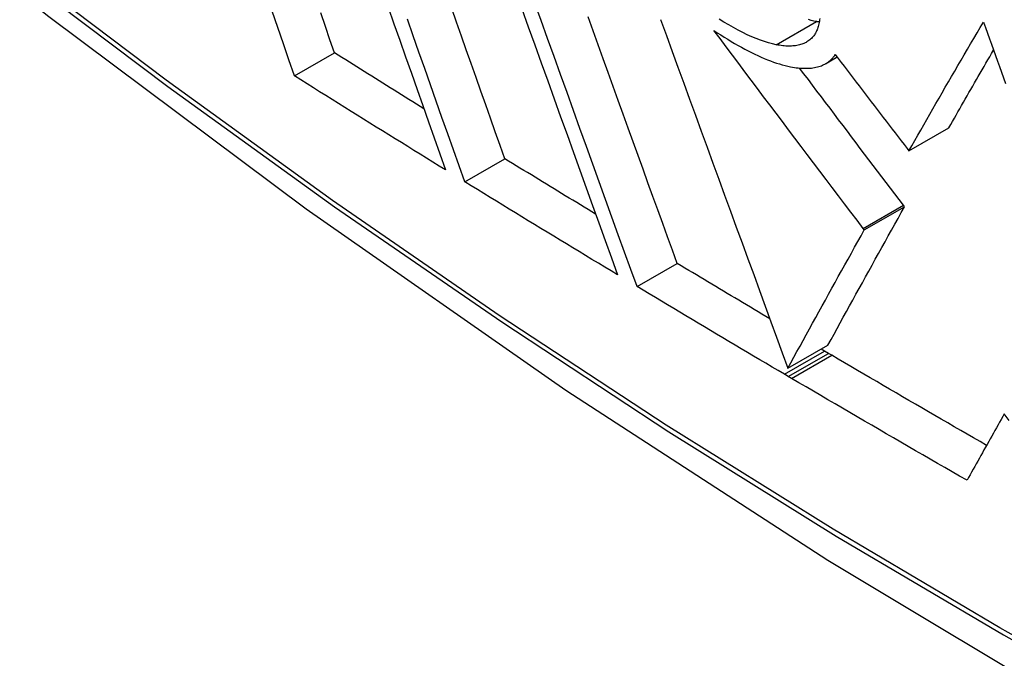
# Model space of a CAD drawing. Header units: inches. Extents: x 532.5 to 626.4, y 208.3 to 286.7.
# Tile 16 of 106: x 533.2014 to 533.346, y 273.0237 to 273.1174. Entities that reach past the tile are written whole.
import ezdxf

# ---------------------------------------------------------------- set-up
doc = ezdxf.new("R2010")
doc.units = ezdxf.units.IN
doc.header["$MEASUREMENT"] = 0
doc.layers.add('Visible Edges(ANSI)', color=7, linetype='Continuous', lineweight=25)
doc.layers.add('Visible Tangent Edges(ANSI)', color=7, linetype='Continuous', lineweight=25)

msp = doc.modelspace()

# ---------------------------------------------------------------- linework, layer by layer
at = {"layer": 'Visible Edges(ANSI)'}
for p, q in [((533.24177, 273.10914), (533.24764, 273.11252)), ((533.31977, 273.11095), (533.32145, 273.11192)), ((533.33197, 273.09815), (533.33787, 273.10155)), ((533.33171, 273.09849), (533.33197, 273.09815)), ((533.26677, 273.09361), (533.27266, 273.09699)), ((533.32544, 273.08655), (533.33134, 273.08995)), ((533.33134, 273.08995), (533.33117, 273.09017)), ((533.32544, 273.08655), (533.32527, 273.08677)), ((533.29206, 273.07824), (533.29795, 273.08163)), ((533.31421, 273.06625), (533.3201, 273.06965)), ((533.31961, 273.06875), (533.31909, 273.06906)), ((533.32017, 273.06842), (533.31961, 273.06875)), ((533.32066, 273.06814), (533.32017, 273.06842)), ((533.31428, 273.06502), (533.31371, 273.06536)), ((533.31476, 273.06474), (533.31428, 273.06502))]:
    msp.add_line(p, q, dxfattribs=at)
at = {"layer": 'Visible Edges(ANSI)', "flags": 128}
for points in [[(533.05927, 273.24577), (533.09508, 273.21164), (533.13146, 273.17891), (533.16835, 273.14763), (533.2057, 273.11785), (533.24347, 273.08963), (533.28162, 273.06301), (533.32008, 273.03805), (533.35883, 273.0148), (533.39782, 272.9933), (533.43699, 272.9736), (533.47632, 272.95575), (533.51575, 272.9398), (533.55524, 272.9258), (533.59475, 272.9138), (533.63422, 272.90386), (533.67362, 272.89603)], [(533.29206, 273.07824), (533.29115, 273.08075), (533.29023, 273.08329), (533.28931, 273.08584), (533.28838, 273.08841), (533.28745, 273.09099), (533.28651, 273.09358), (533.28557, 273.09619), (533.28462, 273.0988), (533.28368, 273.10143), (533.28273, 273.10406), (533.28178, 273.1067), (533.28083, 273.10934), (533.27988, 273.11198), (533.27892, 273.11463), (533.27797, 273.11727), (533.27702, 273.11992)], [(533.24177, 273.10914), (533.24095, 273.1115), (533.24013, 273.11388), (533.2393, 273.11627), (533.23848, 273.11866)], [(533.24764, 273.11252), (533.24696, 273.11447), (533.24629, 273.11643), (533.24561, 273.1184)], [(533.25552, 273.11922), (533.25637, 273.1168), (533.25722, 273.11438), (533.25807, 273.11197), (533.25892, 273.10957), (533.25976, 273.10717), (533.2606, 273.10479), (533.26144, 273.10241), (533.26228, 273.10004), (533.26311, 273.09769), (533.26394, 273.09535)], [(533.27266, 273.09699), (533.27196, 273.09896), (533.27125, 273.10094), (533.27055, 273.10293), (533.26984, 273.10493), (533.26913, 273.10693), (533.26842, 273.10894), (533.26771, 273.11095), (533.26699, 273.11297), (533.26628, 273.115), (533.26556, 273.11703), (533.26484, 273.11906)], [(533.27514, 273.11899), (533.27609, 273.11635), (533.27704, 273.1137), (533.27799, 273.11106), (533.27894, 273.10842), (533.27989, 273.10578), (533.28083, 273.10315), (533.28178, 273.10053), (533.28272, 273.09791), (533.28366, 273.0953), (533.28459, 273.09271), (533.28552, 273.09013), (533.28645, 273.08756), (533.28737, 273.08501), (533.28829, 273.08247), (533.2892, 273.07996)], [(533.26677, 273.09361), (533.26594, 273.09595), (533.2651, 273.0983), (533.26426, 273.10067), (533.26342, 273.10304), (533.26258, 273.10543), (533.26173, 273.10782), (533.26088, 273.11022), (533.26003, 273.11263), (533.25918, 273.11504), (533.25833, 273.11746)], [(533.29795, 273.08163), (533.29725, 273.08357), (533.29654, 273.08553), (533.29583, 273.0875), (533.29511, 273.08947), (533.2944, 273.09146), (533.29367, 273.09345), (533.29295, 273.09545), (533.29223, 273.09746), (533.2915, 273.09948), (533.29077, 273.1015), (533.29004, 273.10353), (533.2893, 273.10556), (533.28857, 273.10759), (533.28783, 273.10963), (533.2871, 273.11168), (533.28636, 273.11372), (533.28563, 273.11577), (533.28489, 273.11781)], [(533.29553, 273.11741), (533.29637, 273.11509), (533.29722, 273.11276), (533.29807, 273.11043), (533.29893, 273.10809), (533.29978, 273.10575), (533.30064, 273.1034), (533.30149, 273.10105), (533.30235, 273.0987), (533.30321, 273.09635), (533.30407, 273.094), (533.30493, 273.09165), (533.30578, 273.08931), (533.30664, 273.08697), (533.30749, 273.08463), (533.30834, 273.0823), (533.30919, 273.07998), (533.31003, 273.07766), (533.31088, 273.07536), (533.31172, 273.07306), (533.31255, 273.07078), (533.31338, 273.06851), (533.31421, 273.06625)], [(533.31251, 273.11373), (533.31195, 273.11385), (533.31138, 273.114), (533.31078, 273.11418), (533.31017, 273.1144), (533.30955, 273.11464), (533.30891, 273.11491), (533.30825, 273.1152), (533.30759, 273.11552), (533.30691, 273.11587), (533.30622, 273.11624), (533.30552, 273.11663), (533.30482, 273.11704), (533.30412, 273.11747)], [(533.31889, 273.11759), (533.31887, 273.11739), (533.31884, 273.11719), (533.31881, 273.11699), (533.31877, 273.1168), (533.31873, 273.11661), (533.31868, 273.11643), (533.31863, 273.11626), (533.31857, 273.11608), (533.31851, 273.11592), (533.31844, 273.11576), (533.31836, 273.1156), (533.31828, 273.11545), (533.31819, 273.1153), (533.3181, 273.11516), (533.31801, 273.11503), (533.3179, 273.1149), (533.31779, 273.11477), (533.31768, 273.11465), (533.31756, 273.11454), (533.31743, 273.11443), (533.3173, 273.11433), (533.31716, 273.11423)], [(533.31841, 273.11713), (533.31803, 273.11721), (533.31764, 273.1173), (533.31724, 273.11741)], [(533.31882, 273.11705), (533.3188, 273.11706), (533.31879, 273.11706), (533.31877, 273.11706), (533.31875, 273.11706), (533.31874, 273.11707), (533.31872, 273.11707), (533.3187, 273.11707), (533.31868, 273.11708), (533.31867, 273.11708), (533.31865, 273.11708), (533.31863, 273.11708), (533.31862, 273.11709), (533.3186, 273.11709), (533.31858, 273.11709), (533.31856, 273.1171), (533.31855, 273.1171), (533.31853, 273.1171), (533.31851, 273.11711), (533.31849, 273.11711), (533.31848, 273.11711), (533.31846, 273.11712), (533.31844, 273.11712), (533.31842, 273.11712), (533.31841, 273.11713)], [(533.33197, 273.09815), (533.3324, 273.09891), (533.33284, 273.09967), (533.33328, 273.10044), (533.33372, 273.10121), (533.33416, 273.10199), (533.33461, 273.10277), (533.33505, 273.10355), (533.3355, 273.10433), (533.33596, 273.10511), (533.33641, 273.1059), (533.33687, 273.10669), (533.33732, 273.10748), (533.33778, 273.10828), (533.33825, 273.10907), (533.33871, 273.10987), (533.33918, 273.11066), (533.33964, 273.11146), (533.34011, 273.11226), (533.34058, 273.11306), (533.34105, 273.11386), (533.34152, 273.11466), (533.342, 273.11546), (533.34247, 273.11626), (533.34295, 273.11706)], [(533.34295, 273.11706), (533.34324, 273.11624), (533.34353, 273.11542), (533.34382, 273.11461), (533.34412, 273.11379), (533.34441, 273.11297), (533.3447, 273.11215), (533.34499, 273.11133), (533.34529, 273.11051), (533.34558, 273.1097), (533.34587, 273.10888), (533.34616, 273.10806)], [(533.30334, 273.11583), (533.30385, 273.11549), (533.30436, 273.11516), (533.30487, 273.11484), (533.30538, 273.11453), (533.30588, 273.11422), (533.30639, 273.11393), (533.30689, 273.11364), (533.30739, 273.11336), (533.30788, 273.1131), (533.30837, 273.11284), (533.30886, 273.11259), (533.30934, 273.11236), (533.30982, 273.11213), (533.31029, 273.11192), (533.31075, 273.11172), (533.31121, 273.11153), (533.31166, 273.11136), (533.31211, 273.11119), (533.31254, 273.11104), (533.31297, 273.11091), (533.31339, 273.11079), (533.31381, 273.11068), (533.31421, 273.11058), (533.31461, 273.1105)], [(533.32527, 273.08677), (533.32437, 273.08797), (533.32346, 273.08916), (533.32255, 273.09036), (533.32164, 273.09156), (533.32073, 273.09276), (533.31982, 273.09397), (533.3189, 273.09518), (533.31799, 273.09639), (533.31707, 273.0976), (533.31616, 273.09881), (533.31524, 273.10002), (533.31432, 273.10124), (533.31341, 273.10245), (533.31249, 273.10367), (533.31157, 273.10489), (533.31065, 273.1061), (533.30974, 273.10732), (533.30882, 273.10854), (533.3079, 273.10975), (533.30699, 273.11097), (533.30607, 273.11219), (533.30516, 273.1134), (533.30425, 273.11462), (533.30334, 273.11583)], [(533.31716, 273.11423), (533.31702, 273.11415), (533.31688, 273.11406), (533.31673, 273.11399), (533.31657, 273.11392), (533.31641, 273.11385), (533.31625, 273.11379), (533.31608, 273.11374), (533.31591, 273.11369), (533.31573, 273.11365), (533.31554, 273.11362), (533.31535, 273.11359), (533.31516, 273.11356), (533.31496, 273.11355), (533.31476, 273.11353), (533.31455, 273.11353), (533.31434, 273.11353), (533.31413, 273.11353), (533.31391, 273.11354), (533.31369, 273.11356), (533.31346, 273.11358), (533.31323, 273.11361), (533.31299, 273.11365), (533.31275, 273.11368), (533.31251, 273.11373)], [(533.26076, 273.10434), (533.26021, 273.10468), (533.25966, 273.10502), (533.25912, 273.10536), (533.25857, 273.1057), (533.25802, 273.10604), (533.25747, 273.10638), (533.25693, 273.10672), (533.25638, 273.10706), (533.25583, 273.1074), (533.25529, 273.10774), (533.25474, 273.10808), (533.25419, 273.10842), (533.25365, 273.10877), (533.2531, 273.10911), (533.25255, 273.10945), (533.25201, 273.10979), (533.25146, 273.11013), (533.25091, 273.11047), (533.25037, 273.11081), (533.24982, 273.11115), (533.24928, 273.1115), (533.24873, 273.11184), (533.24819, 273.11218), (533.24764, 273.11252)], [(533.33787, 273.10155), (533.33813, 273.10201), (533.3384, 273.10247), (533.33866, 273.10294), (533.33893, 273.1034), (533.33919, 273.10387), (533.33946, 273.10434), (533.33973, 273.10481), (533.34, 273.10528), (533.34027, 273.10575), (533.34054, 273.10623), (533.34081, 273.1067), (533.34108, 273.10718), (533.34136, 273.10765), (533.34163, 273.10813), (533.34191, 273.10861), (533.34218, 273.10909), (533.34246, 273.10957), (533.34274, 273.11005), (533.34302, 273.11053), (533.3433, 273.11101), (533.34358, 273.11149), (533.34386, 273.11197), (533.34414, 273.11246), (533.34442, 273.11294)], [(533.31461, 273.1105), (533.31489, 273.11045), (533.31517, 273.1104), (533.31544, 273.11036), (533.31571, 273.11033), (533.31597, 273.11031), (533.31623, 273.11029), (533.31648, 273.11027), (533.31673, 273.11027), (533.31698, 273.11027), (533.31721, 273.11028), (533.31745, 273.11029), (533.31768, 273.11031), (533.3179, 273.11034), (533.31812, 273.11038), (533.31833, 273.11042), (533.31854, 273.11047), (533.31874, 273.11052), (533.31894, 273.11058), (533.31913, 273.11065), (533.31931, 273.11073), (533.31949, 273.11081), (533.31966, 273.1109), (533.31983, 273.11099), (533.31999, 273.11109)], [(533.31999, 273.11109), (533.32005, 273.11113), (533.32011, 273.11117), (533.32016, 273.11121), (533.32022, 273.11126), (533.32028, 273.1113), (533.32033, 273.11134), (533.32038, 273.11139), (533.32044, 273.11143), (533.32049, 273.11148), (533.32054, 273.11153), (533.32059, 273.11158), (533.32064, 273.11163), (533.32069, 273.11168), (533.32074, 273.11173), (533.32078, 273.11178), (533.32083, 273.11183), (533.32087, 273.11189), (533.32092, 273.11194), (533.32096, 273.112), (533.32101, 273.11205), (533.32105, 273.11211), (533.32109, 273.11217), (533.32113, 273.11223), (533.32117, 273.11229)], [(533.32117, 273.11229), (533.32161, 273.11171), (533.32205, 273.11114), (533.32249, 273.11056), (533.32293, 273.10998), (533.32337, 273.10941), (533.32381, 273.10883), (533.32425, 273.10825), (533.32469, 273.10768), (533.32513, 273.1071), (533.32557, 273.10652), (533.32601, 273.10595), (533.32645, 273.10537), (533.32689, 273.1048), (533.32733, 273.10422), (533.32777, 273.10365), (533.3282, 273.10307), (533.32864, 273.1025), (533.32908, 273.10192), (533.32952, 273.10135), (533.32996, 273.10078), (533.3304, 273.1002), (533.33084, 273.09963), (533.33127, 273.09906), (533.33171, 273.09849)], [(533.33117, 273.09017), (533.33054, 273.091), (533.32991, 273.09183), (533.32928, 273.09266), (533.32865, 273.09349), (533.32802, 273.09432), (533.32739, 273.09516), (533.32676, 273.09599), (533.32612, 273.09683), (533.32549, 273.09767), (533.32485, 273.09851), (533.32422, 273.09934), (533.32358, 273.10019), (533.32295, 273.10103), (533.32231, 273.10187), (533.32167, 273.10271), (533.32104, 273.10355), (533.3204, 273.1044), (533.31976, 273.10524), (533.31913, 273.10608), (533.31849, 273.10693), (533.31785, 273.10777), (533.31722, 273.10862), (533.31658, 273.10946), (533.31594, 273.11031)], [(533.26394, 273.09535), (533.26301, 273.09592), (533.26208, 273.09649), (533.26116, 273.09706), (533.26023, 273.09764), (533.2593, 273.09821), (533.25838, 273.09878), (533.25745, 273.09936), (533.25652, 273.09993), (533.2556, 273.1005), (533.25467, 273.10108), (533.25375, 273.10165), (533.25283, 273.10223), (533.2519, 273.1028), (533.25098, 273.10338), (533.25006, 273.10395), (533.24913, 273.10453), (533.24821, 273.1051), (533.24729, 273.10568), (533.24637, 273.10626), (533.24545, 273.10683), (533.24453, 273.10741), (533.24361, 273.10798), (533.24269, 273.10856), (533.24177, 273.10914)], [(533.28598, 273.08886), (533.28543, 273.08919), (533.28487, 273.08953), (533.28431, 273.08987), (533.28376, 273.09021), (533.2832, 273.09055), (533.28264, 273.09089), (533.28209, 273.09122), (533.28153, 273.09156), (533.28098, 273.0919), (533.28042, 273.09224), (533.27987, 273.09258), (533.27931, 273.09292), (533.27876, 273.09326), (533.2782, 273.0936), (533.27765, 273.09394), (533.27709, 273.09428), (533.27654, 273.09461), (533.27598, 273.09495), (533.27543, 273.09529), (533.27487, 273.09563), (533.27432, 273.09597), (533.27376, 273.09631), (533.27321, 273.09665), (533.27266, 273.09699)], [(533.2892, 273.07996), (533.28826, 273.08052), (533.28732, 273.08109), (533.28638, 273.08166), (533.28544, 273.08222), (533.2845, 273.08279), (533.28357, 273.08336), (533.28263, 273.08392), (533.28169, 273.08449), (533.28076, 273.08506), (533.27982, 273.08563), (533.27888, 273.0862), (533.27795, 273.08677), (533.27702, 273.08734), (533.27608, 273.0879), (533.27515, 273.08847), (533.27422, 273.08904), (533.27328, 273.08961), (533.27235, 273.09018), (533.27142, 273.09075), (533.27049, 273.09132), (533.26956, 273.09189), (533.26863, 273.09246), (533.2677, 273.09303), (533.26677, 273.09361)], [(533.3201, 273.06965), (533.32055, 273.07045), (533.32099, 273.07126), (533.32144, 273.07208), (533.32189, 273.0729), (533.32235, 273.07373), (533.32281, 273.07456), (533.32327, 273.0754), (533.32374, 273.07624), (533.3242, 273.07709), (533.32467, 273.07794), (533.32515, 273.07879), (533.32562, 273.07965), (533.32609, 273.08051), (533.32657, 273.08137), (533.32705, 273.08223), (533.32752, 273.08309), (533.328, 273.08395), (533.32848, 273.08481), (533.32896, 273.08567), (533.32943, 273.08653), (533.32991, 273.08739), (533.33039, 273.08824), (533.33086, 273.0891), (533.33134, 273.08995)], [(533.31421, 273.06625), (533.31465, 273.06705), (533.31509, 273.06786), (533.31554, 273.06868), (533.316, 273.0695), (533.31645, 273.07033), (533.31691, 273.07116), (533.31737, 273.072), (533.31784, 273.07285), (533.31831, 273.07369), (533.31877, 273.07454), (533.31925, 273.0754), (533.31972, 273.07625), (533.32019, 273.07711), (533.32067, 273.07797), (533.32115, 273.07883), (533.32162, 273.07969), (533.3221, 273.08055), (533.32258, 273.08141), (533.32306, 273.08227), (533.32354, 273.08313), (533.32401, 273.08399), (533.32449, 273.08484), (533.32497, 273.0857), (533.32544, 273.08655)], [(533.31155, 273.07351), (533.31098, 273.07385), (533.31041, 273.07419), (533.30985, 273.07452), (533.30928, 273.07486), (533.30871, 273.0752), (533.30814, 273.07554), (533.30757, 273.07588), (533.30701, 273.07621), (533.30644, 273.07655), (533.30587, 273.07689), (533.30531, 273.07723), (533.30474, 273.07757), (533.30417, 273.0779), (533.30361, 273.07824), (533.30304, 273.07858), (533.30247, 273.07892), (533.30191, 273.07926), (533.30134, 273.0796), (533.30078, 273.07993), (533.30021, 273.08027), (533.29965, 273.08061), (533.29908, 273.08095), (533.29852, 273.08129), (533.29795, 273.08163)], [(533.31371, 273.06536), (533.31281, 273.06589), (533.3119, 273.06642), (533.31099, 273.06696), (533.31009, 273.06749), (533.30918, 273.06803), (533.30827, 273.06856), (533.30737, 273.0691), (533.30646, 273.06964), (533.30556, 273.07017), (533.30466, 273.07071), (533.30375, 273.07125), (533.30285, 273.07178), (533.30195, 273.07232), (533.30105, 273.07286), (533.30015, 273.07339), (533.29925, 273.07393), (533.29835, 273.07447), (533.29745, 273.07501), (533.29655, 273.07554), (533.29565, 273.07608), (533.29475, 273.07662), (533.29385, 273.07716), (533.29295, 273.0777), (533.29206, 273.07824)], [(533.34339, 273.05492), (533.34244, 273.05547), (533.34149, 273.05602), (533.34054, 273.05656), (533.33959, 273.05711), (533.33864, 273.05766), (533.33769, 273.05821), (533.33674, 273.05876), (533.33579, 273.05931), (533.33484, 273.05986), (533.33389, 273.06041), (533.33294, 273.06096), (533.33199, 273.06151), (533.33105, 273.06206), (533.3301, 273.06261), (533.32915, 273.06316), (533.32821, 273.06371), (533.32726, 273.06427), (533.32632, 273.06482), (533.32537, 273.06537), (533.32443, 273.06592), (533.32348, 273.06648), (533.32254, 273.06703), (533.3216, 273.06758), (533.32066, 273.06814)], [(533.34052, 273.04979), (533.33944, 273.05041), (533.33836, 273.05103), (533.33728, 273.05165), (533.3362, 273.05227), (533.33512, 273.05289), (533.33405, 273.05351), (533.33297, 273.05413), (533.33189, 273.05475), (533.33082, 273.05537), (533.32974, 273.056), (533.32867, 273.05662), (533.3276, 273.05724), (533.32652, 273.05786), (533.32545, 273.05849), (533.32438, 273.05911), (533.32331, 273.05974), (533.32224, 273.06036), (533.32117, 273.06099), (533.3201, 273.06161), (533.31903, 273.06224), (533.31796, 273.06286), (533.31689, 273.06349), (533.31582, 273.06411), (533.31476, 273.06474)], [(533.346, 273.05954), (533.34577, 273.05913), (533.34554, 273.05872), (533.34531, 273.05832), (533.34508, 273.05791), (533.34485, 273.0575), (533.34462, 273.05709), (533.34439, 273.05669), (533.34416, 273.05628), (533.34393, 273.05587), (533.3437, 273.05546), (533.34347, 273.05506), (533.34324, 273.05465), (533.34301, 273.05424), (533.34279, 273.05384), (533.34256, 273.05343), (533.34233, 273.05302), (533.3421, 273.05262), (533.34188, 273.05221), (533.34165, 273.05181), (533.34142, 273.0514), (533.3412, 273.051), (533.34097, 273.05059), (533.34074, 273.05019), (533.34052, 273.04979)], [(533.34672, 273.05859), (533.346, 273.05954)]]:
    msp.add_lwpolyline(points, dxfattribs=at)
at = {"layer": 'Visible Tangent Edges(ANSI)'}
for p, q in [((533.31251, 273.11373), (533.31841, 273.11713)), ((533.31999, 273.11109), (533.32144, 273.11193)), ((533.32527, 273.08677), (533.33117, 273.09017)), ((533.31371, 273.06536), (533.31961, 273.06875)), ((533.31428, 273.06502), (533.32017, 273.06842)), ((533.31476, 273.06474), (533.32066, 273.06814))]:
    msp.add_line(p, q, dxfattribs=at)
at = {"layer": 'Visible Tangent Edges(ANSI)', "flags": 128}
for points in [[(533.56333, 272.9348), (533.53957, 272.94177), (533.51565, 272.94961), (533.49159, 272.95831), (533.46742, 272.96786), (533.44312, 272.97826), (533.41874, 272.9895), (533.3943, 273.00156), (533.36982, 273.01444), (533.34533, 273.02813), (533.32084, 273.04261), (533.29634, 273.0579), (533.27183, 273.07399), (533.24735, 273.09087), (533.22292, 273.10852), (533.19858, 273.12692), (533.17436, 273.14604), (533.15029, 273.16586), (533.12639, 273.18635), (533.10269, 273.2075), (533.07923, 273.22926), (533.05602, 273.25162)], [(533.05584, 273.25082), (533.07911, 273.22844), (533.10265, 273.20665), (533.12641, 273.18549), (533.15037, 273.16498), (533.1745, 273.14514), (533.19878, 273.12601), (533.22317, 273.1076), (533.24765, 273.08994), (533.27219, 273.07304), (533.29675, 273.05692), (533.32131, 273.04161), (533.34587, 273.02709), (533.37042, 273.01337), (533.39496, 273.00044), (533.41947, 272.98832), (533.44393, 272.97703), (533.46831, 272.96657), (533.49257, 272.95695), (533.51671, 272.94818), (533.54073, 272.94027), (533.56459, 272.93321)]]:
    msp.add_lwpolyline(points, dxfattribs=at)
at = {"layer": 'Visible Tangent Edges(ANSI)'}
msp.add_ellipse((533.3005, 273.45288), major_axis=(-0.17285, 0.30015), ratio=0.578093, start_param=5.049711, end_param=10.658253, dxfattribs=at)
msp.add_ellipse((533.30109, 273.45322), major_axis=(-0.17078, 0.29656), ratio=0.578093, dxfattribs=at)

doc.saveas('drawing.dxf')
